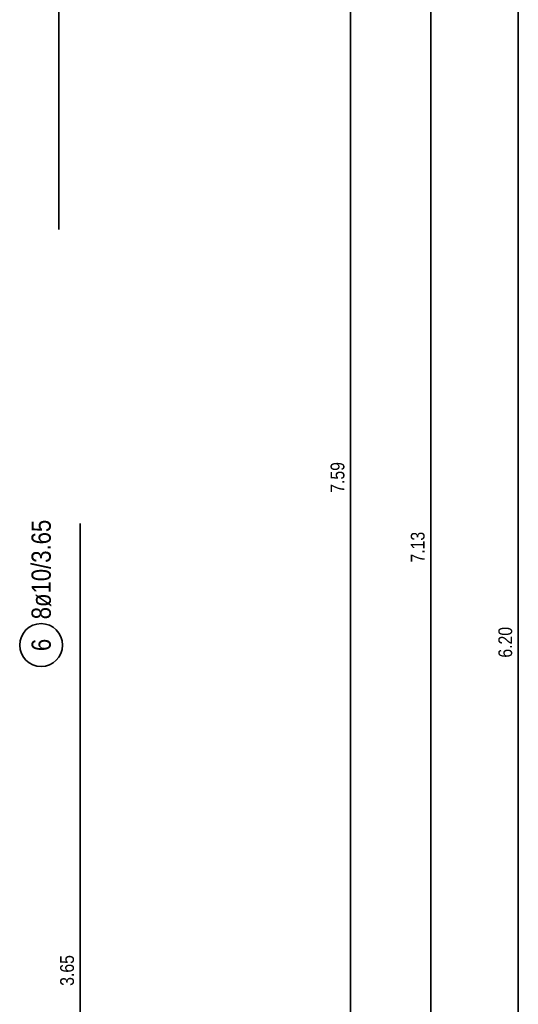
# Model space of a CAD drawing. Header units: millimetres. Extents: x -50 to 89, y -23 to 66.
# Tile 46 of 60: x 56.36 to 60.42, y 6.97 to 15.01. Entities that reach past the tile are written whole.
import ezdxf

# ---------------------------------------------------------------- set-up
doc = ezdxf.new("R2010")
doc.units = ezdxf.units.MM
doc.layers.add('Bewehrung obere', color=7, linetype='Continuous', lineweight=20)
doc.styles.add('Arial Narrow', font='ARIALN.TTF')

msp = doc.modelspace()

# ---------------------------------------------------------------- linework, layer by layer
at = {"layer": 'Bewehrung obere', "color": 2, "linetype": 'Continuous', "lineweight": 35, "ltscale": 0.5}
for p, q in [((56.674508, 22.121711), (56.674508, 13.291711)), ((59.055358, 18.856797), (59.055358, 3.676797)), ((59.709604, 3.567223), (59.709604, 17.827223)), ((60.424152, 3.720862), (60.424152, 16.120862)), ((56.849024, 10.891704), (56.849024, 3.591704))]:
    msp.add_line(p, q, dxfattribs=at)
msp.add_circle((56.531487, 9.900305), 0.175, dxfattribs=at)

# ---------------------------------------------------------------- texts
at = {"layer": 'Bewehrung obere', "color": 3, "lineweight": 25, "char_height": 0.1125, "attachment_point": 1, "rotation": 90, "line_spacing_factor": 0.9, "style": 'Arial Narrow'}
for s, insert in [('7.59', (58.892858, 11.143047)), ('7.13', (59.547104, 10.573473)), ('6.20', (60.261652, 9.797112)), ('3.65', (56.686524, 7.117954))]:
    msp.add_mtext(s, dxfattribs=dict(at, insert=insert))
at = {"layer": 'Bewehrung obere', "color": 2, "lineweight": 35, "char_height": 0.1575, "attachment_point": 1, "rotation": 90, "line_spacing_factor": 0.9, "style": 'Arial Narrow'}
for s, insert in [('8ø10/3.65', (56.452737, 10.110305)), ('6', (56.452737, 9.850693))]:
    msp.add_mtext(s, dxfattribs=dict(at, insert=insert))

doc.saveas('drawing.dxf')
